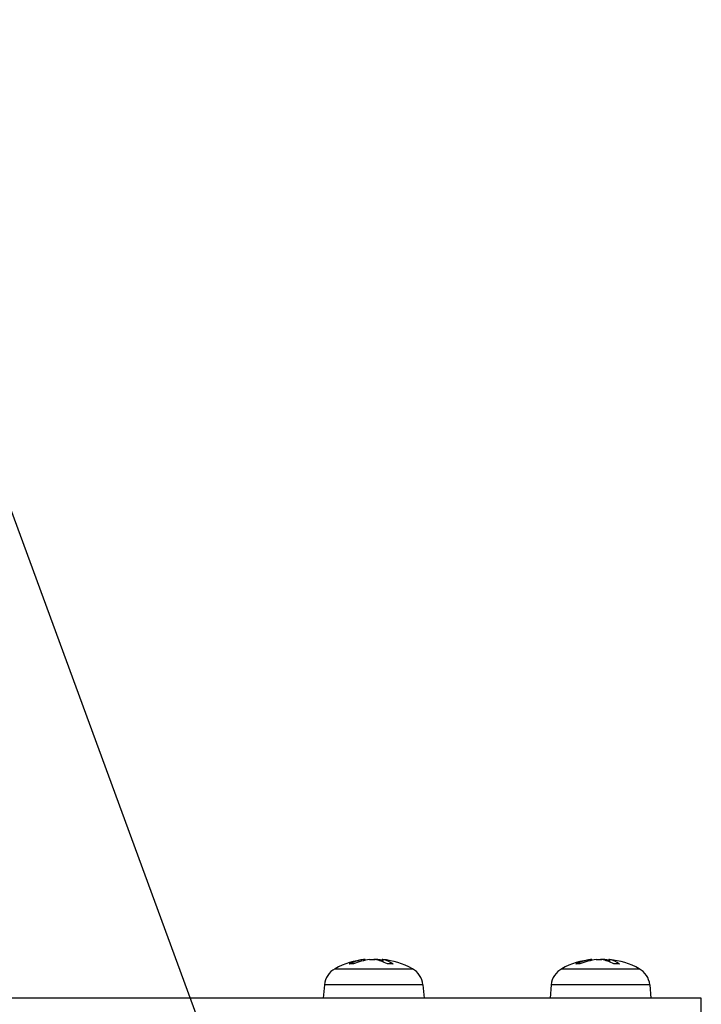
# Model space of a CAD drawing. Header units: millimetres. Extents: x 0 to 2376, y 0 to 1680.
# Tile 14 of 56: x 865 to 919, y 871 to 949. Entities that reach past the tile are written whole.
import ezdxf

# ---------------------------------------------------------------- set-up
doc = ezdxf.new("R2010")
doc.units = ezdxf.units.MM
doc.header["$LTSCALE"] = 0.2
doc.styles.add('Rainbow-4.0 Style', font='malgunsl.ttf')
doc.dimstyles.new('Rainbow-4.0 Style', dxfattribs={"dimtxt": 3.5, "dimasz": 2.5, "dimexe": 1, "dimexo": 1, "dimgap": 1, "dimtad": 1, "dimdsep": 46, "dimtxsty": 'Rainbow-4.0 Style', "dimcen": 0, "dimclrd": 251, "dimclre": 251, "dimclrt": 7, "dimazin": 3, "dimtp": 0.1, "dimtm": 0.1, "dimtfac": 0.61, "dimtmove": 0, "dimatfit": 3, "dimfxl": 1, "dimlwd": -1, "dimlwe": -1, "dimarcsym": 1})

# ---------------------------------------------------------------- blocks, each defined once
blk = doc.blocks.new('A$Cf6b69a49')
for p, q in [((3.387, 176.206), (3.054, 176.206)), ((3.405, 176.214), (3.088, 176.214)), ((4.204, 176.55), (4.209, 176.47)), ((4.325, 176.563), (4.331, 176.496)), ((5.336, 176.55), (5.338, 176.502)), ((5.675, 176.563), (5.661, 176.4)), ((5.729, 176.55), (5.717, 176.379)), ((6.513, 176.214), (6.07, 176.214)), ((6.536, 176.206), (6.084, 176.206)), ((21.37, 176.206), (21.042, 176.206)), ((21.388, 176.214), (21.076, 176.214)), ((22.203, 176.55), (22.207, 176.472)), ((22.327, 176.563), (22.332, 176.499)), ((23.344, 176.55), (23.346, 176.496)), ((23.673, 176.563), (23.659, 176.395)), ((23.725, 176.55), (23.712, 176.374)), ((24.495, 176.214), (24.049, 176.214)), ((24.518, 176.206), (24.063, 176.206)), ((1.931, 175.83), (8.069, 175.83)), ((19.931, 175.83), (26.069, 175.83)), ((1.093, 174.559), (1, 173.5)), ((8.907, 174.559), (1.093, 174.559)), ((8.907, 174.559), (9, 173.5)), ((19.093, 174.559), (19, 173.5)), ((26.907, 174.559), (19.093, 174.559)), ((26.907, 174.559), (27, 173.5)), ((31, 173.5), (-369, 173.5)), ((31, 20), (31, 173.5))]:
    blk.add_line(p, q)
for centre, radius, start, end in [((5, 170.1), 6.5, 96.29207, 118.17273), ((5, 170.1), 6.5, 61.82727, 83.70793), ((23, 170.1), 6.5, 96.33002, 118.17273), ((23, 170.1), 6.5, 61.82727, 83.66998), ((2.687, 174.419), 1.6, 118.17273, 175), ((7.313, 174.419), 1.6, 5, 61.82727), ((20.687, 174.419), 1.6, 118.17273, 175), ((25.313, 174.419), 1.6, 5, 61.82727)]:
    blk.add_arc(centre, radius, start, end)
for centre, major_axis, ratio, start_param, end_param in [((5.089, 170.112), (-0.889, 6.437), 0.770869, 6.28224, 6.521224), ((4.923, 170.112), (1.019, 6.418), 0.831371, 0.236391, 0.475376), ((5.108, 170.112), (-0.73, 6.457), 0.631003, 5.86785, 6.106835), ((5.077, 170.112), (-1.019, 6.418), 0.831371, 5.985187, 6.046794), ((4.883, 170.112), (0.678, 6.463), 0.548841, 5.996546, 6.23553), ((23.087, 170.112), (-0.901, 6.436), 0.777838, 6.279819, 6.518803), ((22.924, 170.112), (1.036, 6.415), 0.837423, 0.239582, 0.478567), ((23.109, 170.112), (-0.724, 6.458), 0.622392, 5.869447, 6.108431), ((23.076, 170.112), (-1.036, 6.415), 0.837423, 5.984204, 6.043603), ((22.882, 170.112), (0.673, 6.464), 0.539562, 5.995169, 6.234153)]:
    blk.add_ellipse(centre, major_axis=major_axis, ratio=ratio, start_param=start_param, end_param=end_param)
for points in [[(3.054, 176.206), (3.065, 176.211), (3.077, 176.214), (3.088, 176.214)], [(6.513, 176.214), (6.52, 176.214), (6.529, 176.211), (6.536, 176.206)], [(21.042, 176.206), (21.053, 176.211), (21.065, 176.214), (21.076, 176.214)], [(24.495, 176.214), (24.503, 176.214), (24.511, 176.211), (24.518, 176.206)]]:
    blk.add_open_spline(points, degree=3)
for points, knots in [([(4.325, 176.563), (4.325, 176.564), (4.322, 176.564), (4.31, 176.563), (4.293, 176.562), (4.25, 176.556), (4.228, 176.554), (4.204, 176.55)], [-0.18509498, -0.18509498, -0.18509498, -0.18509498, -0.17860131, -0.17860131, -0.16607719, -0.16607719, -0.15692426, -0.15692426, -0.15692426, -0.15692426]), ([(4.664, 176.55), (4.699, 176.555), (4.741, 176.558), (4.827, 176.563), (4.873, 176.564), (4.954, 176.563), (4.996, 176.562), (5.06, 176.556), (5.084, 176.554), (5.104, 176.55)], [-0.20360088, -0.20360088, -0.20360088, -0.20360088, -0.1911011, -0.1911011, -0.17860132, -0.17860132, -0.16607721, -0.16607721, -0.15692427, -0.15692427, -0.15692427, -0.15692427]), ([(5.336, 176.55), (5.301, 176.555), (5.259, 176.558), (5.173, 176.563), (5.127, 176.564), (5.057, 176.563), (5.028, 176.562), (5, 176.561)], [-0.20360086, -0.20360086, -0.20360086, -0.20360086, -0.19110109, -0.19110109, -0.17860131, -0.17860131, -0.1697133, -0.1697133, -0.1697133, -0.1697133]), ([(5.729, 176.55), (5.707, 176.555), (5.689, 176.558), (5.673, 176.563), (5.674, 176.564), (5.688, 176.563), (5.698, 176.562), (5.712, 176.561)], [-0.20360086, -0.20360086, -0.20360086, -0.20360086, -0.19110108, -0.19110108, -0.17860131, -0.17860131, -0.1697133, -0.1697133, -0.1697133, -0.1697133]), ([(22.326, 176.563), (22.326, 176.564), (22.324, 176.564), (22.31, 176.563), (22.293, 176.562), (22.249, 176.556), (22.227, 176.554), (22.203, 176.55)], [-0.1854456, -0.1854456, -0.1854456, -0.1854456, -0.17860132, -0.17860132, -0.16607721, -0.16607721, -0.15692427, -0.15692427, -0.15692427, -0.15692427]), ([(22.656, 176.55), (22.691, 176.555), (22.733, 176.558), (22.82, 176.563), (22.865, 176.564), (22.947, 176.563), (22.989, 176.562), (23.052, 176.556), (23.076, 176.554), (23.095, 176.55)], [-0.20360088, -0.20360088, -0.20360088, -0.20360088, -0.1911011, -0.1911011, -0.17860132, -0.17860132, -0.16607721, -0.16607721, -0.15692427, -0.15692427, -0.15692427, -0.15692427]), ([(23.344, 176.55), (23.309, 176.555), (23.267, 176.558), (23.18, 176.563), (23.135, 176.564), (23.062, 176.563), (23.03, 176.562), (23, 176.56)], [-0.20360088, -0.20360088, -0.20360088, -0.20360088, -0.1911011, -0.1911011, -0.17860132, -0.17860132, -0.16885991, -0.16885991, -0.16885991, -0.16885991]), ([(23.725, 176.55), (23.703, 176.555), (23.686, 176.558), (23.671, 176.563), (23.672, 176.564), (23.688, 176.563), (23.7, 176.562), (23.717, 176.56)], [-0.20360086, -0.20360086, -0.20360086, -0.20360086, -0.19110109, -0.19110109, -0.17860131, -0.17860131, -0.16885989, -0.16885989, -0.16885989, -0.16885989])]:
    blk.add_open_spline(points, degree=3, knots=knots)

msp = doc.modelspace()

# ---------------------------------------------------------------- block references
msp.add_blockref('A$Cf6b69a49', (887.792, 697.634))

# ---------------------------------------------------------------- leaders
at = {"annotation_type": 0, "has_hookline": 1, "hookline_direction": 1, "text_width": 125.201}
msp.add_leader([(889.344, 840.911), (849.696, 948.836), (839.696, 948.836)], dimstyle='Rainbow-4.0 Style', override={"dimscale": 4, "dimgap": 1, "dimtad": 1}, dxfattribs=at)

doc.saveas('drawing.dxf')
